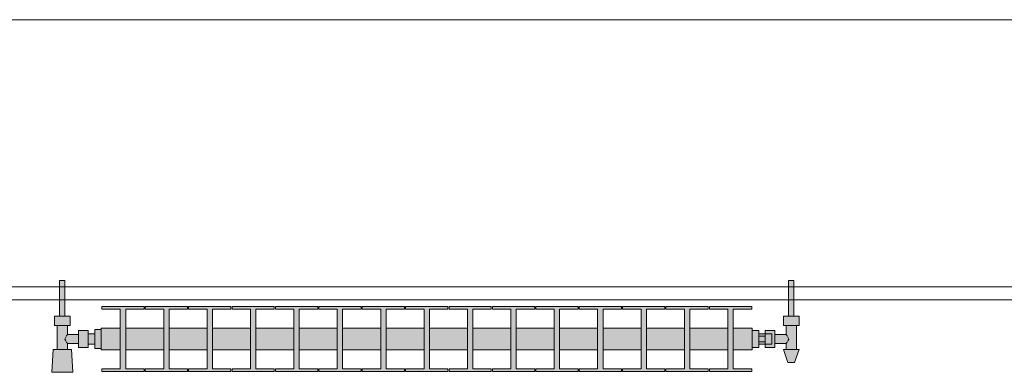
# Model space of a CAD drawing. Header units: metres. Extents: x -3.6 to 84.5, y -11 to 16.8.
# Tile 114 of 228: x 26.995 to 28.507, y 13.314 to 13.855. Entities that reach past the tile are written whole.
import ezdxf

# ---------------------------------------------------------------- set-up
doc = ezdxf.new("R2010")
doc.units = ezdxf.units.M
doc.header["$MEASUREMENT"] = 0
for name, color, linetype in [('604 - Struktur.Wand Aussen', 7, 'Continuous'), ('801 - HKLSE.Heizung_ Klima_ Lüftung', 7, 'Continuous'), ('Neubau_605 - Struktur.Wand Innen', 7, 'Continuous')]:
    doc.layers.add(name, color=color, linetype=linetype)

msp = doc.modelspace()

# ---------------------------------------------------------------- hatches: boundary and pattern name
at = {"layer": '801 - HKLSE.Heizung_ Klima_ Lüftung', "linetype": 'Continuous', "lineweight": 0, "true_color": 0x3a3a3a}
for points in [[(27.12, 13.3503), (27.12, 13.3797), (27.11, 13.3797), (27.11, 13.373), (27.1, 13.373), (27.1, 13.378), (27.085, 13.378), (27.085, 13.372), (27.068, 13.372), (27.068, 13.386), (27.072, 13.386), (27.072, 13.4), (27.064, 13.4), (27.064, 13.455), (27.056, 13.455), (27.056, 13.4), (27.048, 13.4), (27.048, 13.386), (27.052, 13.386), (27.052, 13.349), (27.046, 13.349), (27.044, 13.314), (27.076, 13.314), (27.074, 13.349), (27.068, 13.349), (27.068, 13.358), (27.085, 13.358), (27.085, 13.352), (27.1, 13.352), (27.1, 13.357), (27.11, 13.357), (27.11, 13.3503)], [(28.12, 13.352), (28.13, 13.352), (28.13, 13.357), (28.14, 13.357), (28.14, 13.352), (28.155, 13.352), (28.155, 13.358), (28.172, 13.358), (28.172, 13.349), (28.168, 13.349), (28.175, 13.329), (28.185, 13.329), (28.192, 13.349), (28.188, 13.349), (28.188, 13.386), (28.192, 13.386), (28.192, 13.4), (28.184, 13.4), (28.184, 13.455), (28.176, 13.455), (28.176, 13.4), (28.168, 13.4), (28.168, 13.386), (28.172, 13.386), (28.172, 13.372), (28.155, 13.372), (28.155, 13.378), (28.14, 13.378), (28.14, 13.373), (28.13, 13.373), (28.13, 13.378), (28.12, 13.378)], [(27.12, 13.3817), (27.12, 13.3483), (27.1492, 13.3483), (27.1492, 13.3192), (27.1208, 13.3192), (27.1208, 13.315), (27.1858, 13.315), (27.1858, 13.3192), (27.1575, 13.3192), (27.1575, 13.3483), (27.2158, 13.3483), (27.2158, 13.3192), (27.1875, 13.3192), (27.1875, 13.315), (27.2525, 13.315), (27.2525, 13.3192), (27.2242, 13.3192), (27.2242, 13.3483), (27.2825, 13.3483), (27.2825, 13.3192), (27.2542, 13.3192), (27.2542, 13.315), (27.3192, 13.315), (27.3192, 13.3192), (27.2908, 13.3192), (27.2908, 13.3483), (27.3492, 13.3483), (27.3492, 13.3192), (27.3208, 13.3192), (27.3208, 13.315), (27.3858, 13.315), (27.3858, 13.3192), (27.3575, 13.3192), (27.3575, 13.3483), (27.4158, 13.3483), (27.4158, 13.3192), (27.3875, 13.3192), (27.3875, 13.315), (27.4525, 13.315), (27.4525, 13.3192), (27.4242, 13.3192), (27.4242, 13.3483), (27.4825, 13.3483), (27.4825, 13.3192), (27.4542, 13.3192), (27.4542, 13.315), (27.5192, 13.315), (27.5192, 13.3192), (27.4908, 13.3192), (27.4908, 13.3483), (27.5492, 13.3483), (27.5492, 13.3192), (27.5208, 13.3192), (27.5208, 13.315), (27.5858, 13.315), (27.5858, 13.3192), (27.5575, 13.3192), (27.5575, 13.3483), (27.6158, 13.3483), (27.6158, 13.3192), (27.5875, 13.3192), (27.5875, 13.315), (27.6525, 13.315), (27.6525, 13.3192), (27.6242, 13.3192), (27.6242, 13.3483), (27.6825, 13.3483), (27.6825, 13.3192), (27.6542, 13.3192), (27.6542, 13.315), (27.7192, 13.315), (27.7192, 13.3192), (27.6908, 13.3192), (27.6908, 13.3483), (27.7492, 13.3483), (27.7492, 13.3192), (27.7208, 13.3192), (27.7208, 13.315), (27.7858, 13.315), (27.7858, 13.3192), (27.7575, 13.3192), (27.7575, 13.3483), (27.8158, 13.3483), (27.8158, 13.3192), (27.7875, 13.3192), (27.7875, 13.315), (27.8525, 13.315), (27.8525, 13.3192), (27.8242, 13.3192), (27.8242, 13.3483), (27.8825, 13.3483), (27.8825, 13.3192), (27.8542, 13.3192), (27.8542, 13.315), (27.9192, 13.315), (27.9192, 13.3192), (27.8908, 13.3192), (27.8908, 13.3483), (27.9492, 13.3483), (27.9492, 13.3192), (27.9208, 13.3192), (27.9208, 13.315), (27.9858, 13.315), (27.9858, 13.3192), (27.9575, 13.3192), (27.9575, 13.3483), (28.0158, 13.3483), (28.0158, 13.3192), (27.9875, 13.3192), (27.9875, 13.315), (28.0525, 13.315), (28.0525, 13.3192), (28.0242, 13.3192), (28.0242, 13.3483), (28.0825, 13.3483), (28.0825, 13.3192), (28.0542, 13.3192), (28.0542, 13.315), (28.1192, 13.315), (28.1192, 13.3192), (28.0908, 13.3192), (28.0908, 13.3483), (28.12, 13.3483), (28.12, 13.3817), (28.0908, 13.3817), (28.0908, 13.4108), (28.1192, 13.4108), (28.1192, 13.415), (28.0542, 13.415), (28.0542, 13.4108), (28.0825, 13.4108), (28.0825, 13.3817), (28.0242, 13.3817), (28.0242, 13.4108), (28.0525, 13.4108), (28.0525, 13.415), (27.9875, 13.415), (27.9875, 13.4108), (28.0158, 13.4108), (28.0158, 13.3817), (27.9575, 13.3817), (27.9575, 13.4108), (27.9858, 13.4108), (27.9858, 13.415), (27.9208, 13.415), (27.9208, 13.4108), (27.9492, 13.4108), (27.9492, 13.3817), (27.8908, 13.3817), (27.8908, 13.4108), (27.9192, 13.4108), (27.9192, 13.415), (27.8542, 13.415), (27.8542, 13.4108), (27.8825, 13.4108), (27.8825, 13.3817), (27.8242, 13.3817), (27.8242, 13.4108), (27.8525, 13.4108), (27.8525, 13.415), (27.7875, 13.415), (27.7875, 13.4108), (27.8158, 13.4108), (27.8158, 13.3817), (27.7575, 13.3817), (27.7575, 13.4108), (27.7858, 13.4108), (27.7858, 13.415), (27.7208, 13.415), (27.7208, 13.4108), (27.7492, 13.4108), (27.7492, 13.3817), (27.6908, 13.3817), (27.6908, 13.4108), (27.7192, 13.4108), (27.7192, 13.415), (27.6542, 13.415), (27.6542, 13.4108), (27.6825, 13.4108), (27.6825, 13.3817), (27.6242, 13.3817), (27.6242, 13.4108), (27.6525, 13.4108), (27.6525, 13.415), (27.5875, 13.415), (27.5875, 13.4108), (27.6158, 13.4108), (27.6158, 13.3817), (27.5575, 13.3817), (27.5575, 13.4108), (27.5858, 13.4108), (27.5858, 13.415), (27.5208, 13.415), (27.5208, 13.4108), (27.5492, 13.4108), (27.5492, 13.3817), (27.4908, 13.3817), (27.4908, 13.4108), (27.5192, 13.4108), (27.5192, 13.415), (27.4542, 13.415), (27.4542, 13.4108), (27.4825, 13.4108), (27.4825, 13.3817), (27.4242, 13.3817), (27.4242, 13.4108), (27.4525, 13.4108), (27.4525, 13.415), (27.3875, 13.415), (27.3875, 13.4108), (27.4158, 13.4108), (27.4158, 13.3817), (27.3575, 13.3817), (27.3575, 13.4108), (27.3858, 13.4108), (27.3858, 13.415), (27.3208, 13.415), (27.3208, 13.4108), (27.3492, 13.4108), (27.3492, 13.3817), (27.2908, 13.3817), (27.2908, 13.4108), (27.3192, 13.4108), (27.3192, 13.415), (27.2542, 13.415), (27.2542, 13.4108), (27.2825, 13.4108), (27.2825, 13.3817), (27.2242, 13.3817), (27.2242, 13.4108), (27.2525, 13.4108), (27.2525, 13.415), (27.1875, 13.415), (27.1875, 13.4108), (27.2158, 13.4108), (27.2158, 13.3817), (27.1575, 13.3817), (27.1575, 13.4108), (27.1858, 13.4108), (27.1858, 13.415), (27.1208, 13.415), (27.1208, 13.4108), (27.1492, 13.4108), (27.1492, 13.3817)]]:
    msp.add_hatch(color=250, dxfattribs=at).paths.add_polyline_path(points)

# ---------------------------------------------------------------- linework, layer by layer
at = {"layer": '604 - Struktur.Wand Aussen', "color": 7, "linetype": 'Continuous', "lineweight": 13}
for p, q in [((28.74, 13.855), (26.34, 13.855)), ((26.34, 13.445), (28.74, 13.445))]:
    msp.add_line(p, q, dxfattribs=at)
at = {"layer": '801 - HKLSE.Heizung_ Klima_ Lüftung', "color": 7, "linetype": 'Continuous', "lineweight": 5, "true_color": 0xebebeb}
for p, q in [((27.0572, 13.455), (27.056, 13.455)), ((27.056, 13.455), (27.056, 13.4)), ((27.06, 13.455), (27.0572, 13.455)), ((27.0628, 13.455), (27.06, 13.455)), ((27.064, 13.455), (27.0628, 13.455)), ((27.064, 13.455), (27.064, 13.4)), ((28.176, 13.455), (28.1772, 13.455)), ((28.176, 13.455), (28.176, 13.4)), ((28.1772, 13.455), (28.18, 13.455)), ((28.18, 13.455), (28.1828, 13.455)), ((28.1828, 13.455), (28.184, 13.455)), ((28.184, 13.455), (28.184, 13.4)), ((27.1208, 13.415), (27.1208, 13.4108)), ((27.1858, 13.415), (27.1208, 13.415)), ((27.1208, 13.415), (27.1208, 13.4108)), ((27.1208, 13.4108), (27.1492, 13.4108)), ((27.1492, 13.4108), (27.1492, 13.3192)), ((27.1575, 13.3192), (27.1575, 13.4108)), ((27.1575, 13.4108), (27.1858, 13.4108)), ((27.1858, 13.4108), (27.1858, 13.415)), ((27.1875, 13.415), (27.1875, 13.4108)), ((27.2525, 13.415), (27.1875, 13.415)), ((27.1875, 13.415), (27.1875, 13.4108)), ((27.1875, 13.4108), (27.2158, 13.4108)), ((27.2158, 13.4108), (27.2158, 13.3192)), ((27.2242, 13.3192), (27.2242, 13.4108)), ((27.2242, 13.4108), (27.2525, 13.4108)), ((27.2525, 13.4108), (27.2525, 13.415)), ((27.2525, 13.4108), (27.2525, 13.415)), ((27.3192, 13.415), (27.2542, 13.415)), ((27.2542, 13.415), (27.2542, 13.4108)), ((27.2542, 13.4108), (27.2825, 13.4108)), ((27.2825, 13.4108), (27.2825, 13.3192)), ((27.2908, 13.3192), (27.2908, 13.4108)), ((27.2908, 13.4108), (27.3192, 13.4108)), ((27.3192, 13.4108), (27.3192, 13.415)), ((27.3192, 13.4108), (27.3192, 13.415)), ((27.3858, 13.415), (27.3208, 13.415)), ((27.3208, 13.415), (27.3208, 13.4108)), ((27.3208, 13.4108), (27.3492, 13.4108)), ((27.3492, 13.4108), (27.3492, 13.3192)), ((27.3575, 13.3192), (27.3575, 13.4108)), ((27.3575, 13.4108), (27.3858, 13.4108)), ((27.3858, 13.4108), (27.3858, 13.415)), ((27.3875, 13.415), (27.3875, 13.4108)), ((27.4525, 13.415), (27.3875, 13.415)), ((27.3875, 13.415), (27.3875, 13.4108)), ((27.3875, 13.4108), (27.4158, 13.4108)), ((27.4158, 13.4108), (27.4158, 13.3192)), ((27.4242, 13.3192), (27.4242, 13.4108)), ((27.4242, 13.4108), (27.4525, 13.4108)), ((27.4525, 13.4108), (27.4525, 13.415)), ((27.4525, 13.4108), (27.4525, 13.415)), ((27.5192, 13.415), (27.4542, 13.415)), ((27.4542, 13.415), (27.4542, 13.4108)), ((27.4542, 13.4108), (27.4825, 13.4108)), ((27.4825, 13.4108), (27.4825, 13.3192)), ((27.4908, 13.3192), (27.4908, 13.4108)), ((27.4908, 13.4108), (27.5192, 13.4108)), ((27.5192, 13.4108), (27.5192, 13.415)), ((27.5208, 13.415), (27.5208, 13.4108)), ((27.5858, 13.415), (27.5208, 13.415)), ((27.5208, 13.415), (27.5208, 13.4108)), ((27.5208, 13.4108), (27.5492, 13.4108)), ((27.5492, 13.4108), (27.5492, 13.3192)), ((27.5575, 13.3192), (27.5575, 13.4108)), ((27.5575, 13.4108), (27.5858, 13.4108)), ((27.5858, 13.4108), (27.5858, 13.415)), ((27.6525, 13.415), (27.5875, 13.415)), ((27.5875, 13.415), (27.5875, 13.4108)), ((27.5875, 13.4108), (27.6158, 13.4108)), ((27.6158, 13.4108), (27.6158, 13.3192)), ((27.6242, 13.3192), (27.6242, 13.4108)), ((27.6242, 13.4108), (27.6525, 13.4108)), ((27.6525, 13.4108), (27.6525, 13.415)), ((27.6525, 13.4108), (27.6525, 13.415)), ((27.7192, 13.415), (27.6542, 13.415)), ((27.6542, 13.415), (27.6542, 13.4108)), ((27.6542, 13.4108), (27.6825, 13.4108)), ((27.6825, 13.4108), (27.6825, 13.3192)), ((27.6908, 13.3192), (27.6908, 13.4108)), ((27.6908, 13.4108), (27.7192, 13.4108)), ((27.7192, 13.4108), (27.7192, 13.415)), ((27.7192, 13.4108), (27.7192, 13.415)), ((27.7208, 13.415), (27.7208, 13.4108)), ((27.7858, 13.415), (27.7208, 13.415)), ((27.7208, 13.415), (27.7208, 13.4108)), ((27.7208, 13.4108), (27.7492, 13.4108)), ((27.7492, 13.4108), (27.7492, 13.3192)), ((27.7575, 13.3192), (27.7575, 13.4108)), ((27.7575, 13.4108), (27.7858, 13.4108)), ((27.7858, 13.4108), (27.7858, 13.415)), ((27.8525, 13.415), (27.7875, 13.415)), ((27.7875, 13.415), (27.7875, 13.4108)), ((27.7875, 13.4108), (27.8158, 13.4108)), ((27.8158, 13.4108), (27.8158, 13.3192)), ((27.8242, 13.3192), (27.8242, 13.4108)), ((27.8242, 13.4108), (27.8525, 13.4108)), ((27.8525, 13.4108), (27.8525, 13.415)), ((27.9192, 13.415), (27.8542, 13.415)), ((27.8542, 13.415), (27.8542, 13.4108)), ((27.8542, 13.4108), (27.8825, 13.4108)), ((27.8825, 13.4108), (27.8825, 13.3192)), ((27.8908, 13.3192), (27.8908, 13.4108)), ((27.8908, 13.4108), (27.9192, 13.4108)), ((27.9192, 13.4108), (27.9192, 13.415)), ((27.9192, 13.4108), (27.9192, 13.415)), ((27.9208, 13.415), (27.9208, 13.4108)), ((27.9858, 13.415), (27.9208, 13.415)), ((27.9208, 13.415), (27.9208, 13.4108)), ((27.9208, 13.4108), (27.9492, 13.4108)), ((27.9492, 13.4108), (27.9492, 13.3192)), ((27.9575, 13.3192), (27.9575, 13.4108)), ((27.9575, 13.4108), (27.9858, 13.4108)), ((27.9858, 13.4108), (27.9858, 13.415)), ((27.9875, 13.415), (27.9875, 13.4108)), ((28.0525, 13.415), (27.9875, 13.415)), ((27.9875, 13.415), (27.9875, 13.4108)), ((27.9875, 13.4108), (28.0158, 13.4108)), ((28.0158, 13.4108), (28.0158, 13.3192)), ((28.0242, 13.3192), (28.0242, 13.4108)), ((28.0242, 13.4108), (28.0525, 13.4108)), ((28.0525, 13.4108), (28.0525, 13.415)), ((28.0525, 13.4108), (28.0525, 13.415)), ((28.0542, 13.415), (28.0542, 13.4108)), ((28.1192, 13.415), (28.0542, 13.415)), ((28.0542, 13.415), (28.0542, 13.4108)), ((28.0542, 13.4108), (28.0825, 13.4108)), ((28.0825, 13.4108), (28.0825, 13.3192)), ((28.0908, 13.3192), (28.0908, 13.4108)), ((28.0908, 13.4108), (28.1192, 13.4108)), ((28.1192, 13.4108), (28.1192, 13.415)), ((27.054, 13.4), (27.048, 13.4)), ((27.048, 13.4), (27.048, 13.386)), ((27.066, 13.4), (27.054, 13.4)), ((27.0572, 13.4), (27.056, 13.4)), ((27.06, 13.4), (27.0572, 13.4)), ((27.0628, 13.4), (27.06, 13.4)), ((27.064, 13.4), (27.0628, 13.4)), ((27.072, 13.4), (27.066, 13.4)), ((27.072, 13.4), (27.072, 13.386)), ((28.168, 13.4), (28.174, 13.4)), ((28.168, 13.4), (28.168, 13.386)), ((28.174, 13.4), (28.186, 13.4)), ((28.176, 13.4), (28.1772, 13.4)), ((28.1772, 13.4), (28.18, 13.4)), ((28.18, 13.4), (28.1828, 13.4)), ((28.1828, 13.4), (28.184, 13.4)), ((28.186, 13.4), (28.192, 13.4)), ((28.192, 13.4), (28.192, 13.386)), ((27.054, 13.386), (27.048, 13.386)), ((27.052, 13.386), (27.052, 13.349)), ((27.066, 13.386), (27.054, 13.386)), ((27.072, 13.386), (27.066, 13.386)), ((27.068, 13.386), (27.068, 13.372)), ((27.085, 13.378), (27.085, 13.3715)), ((27.085, 13.378), (27.1, 13.378)), ((27.1, 13.378), (27.1, 13.3715)), ((27.1, 13.373), (27.11, 13.373)), ((27.11, 13.3797), (27.11, 13.365)), ((27.11, 13.3797), (27.12, 13.3797)), ((27.11, 13.3797), (27.11, 13.365)), ((27.11, 13.3797), (27.12, 13.3797)), ((27.11, 13.373), (27.11, 13.3707)), ((27.12, 13.3817), (27.12, 13.3768)), ((27.12, 13.3817), (27.1492, 13.3817)), ((27.12, 13.3768), (27.12, 13.365)), ((27.1575, 13.3817), (27.2158, 13.3817)), ((27.2242, 13.3817), (27.2825, 13.3817)), ((27.2908, 13.3817), (27.3492, 13.3817)), ((27.3575, 13.3817), (27.4158, 13.3817)), ((27.4242, 13.3817), (27.4825, 13.3817)), ((27.4908, 13.3817), (27.5492, 13.3817)), ((27.5575, 13.3817), (27.6158, 13.3817)), ((27.6242, 13.3817), (27.6825, 13.3817)), ((27.6908, 13.3817), (27.7492, 13.3817)), ((27.7575, 13.3817), (27.8158, 13.3817)), ((27.8242, 13.3817), (27.8825, 13.3817)), ((27.8908, 13.3817), (27.9492, 13.3817)), ((27.9575, 13.3817), (28.0158, 13.3817)), ((28.0242, 13.3817), (28.0825, 13.3817)), ((28.0908, 13.3817), (28.12, 13.3817)), ((28.12, 13.3817), (28.12, 13.3768)), ((28.12, 13.378), (28.13, 13.378)), ((28.12, 13.3768), (28.12, 13.365)), ((28.13, 13.378), (28.13, 13.365)), ((28.14, 13.373), (28.13, 13.373)), ((28.14, 13.373), (28.14, 13.378)), ((28.14, 13.378), (28.14, 13.3715)), ((28.155, 13.378), (28.14, 13.378)), ((28.14, 13.373), (28.14, 13.3707)), ((28.14, 13.373), (28.15, 13.373)), ((28.14, 13.373), (28.14, 13.3707)), ((28.15, 13.373), (28.15, 13.3707)), ((28.155, 13.378), (28.155, 13.3715)), ((28.168, 13.386), (28.174, 13.386)), ((28.172, 13.386), (28.172, 13.372)), ((28.174, 13.386), (28.186, 13.386)), ((28.186, 13.386), (28.192, 13.386)), ((28.188, 13.386), (28.188, 13.349)), ((27.0653, 13.3679), (27.0639, 13.365)), ((27.0639, 13.365), (27.0653, 13.3621)), ((27.0663, 13.3699), (27.0658, 13.3689)), ((27.0658, 13.3611), (27.0663, 13.3601)), ((27.068, 13.372), (27.0663, 13.3699)), ((27.0663, 13.3601), (27.068, 13.358)), ((27.068, 13.372), (27.085, 13.372)), ((27.068, 13.358), (27.068, 13.349)), ((27.068, 13.358), (27.085, 13.358)), ((27.085, 13.3715), (27.085, 13.3585)), ((27.085, 13.3585), (27.085, 13.352)), ((27.1, 13.3715), (27.1, 13.3585)), ((27.1, 13.3585), (27.1, 13.352)), ((27.11, 13.3707), (27.11, 13.365)), ((27.11, 13.365), (27.11, 13.3503)), ((27.11, 13.365), (27.11, 13.3503)), ((27.11, 13.365), (27.11, 13.3593)), ((27.11, 13.3593), (27.11, 13.357)), ((27.12, 13.365), (27.12, 13.3532)), ((28.12, 13.365), (28.12, 13.3532)), ((28.13, 13.3693), (28.14, 13.3693)), ((28.13, 13.365), (28.13, 13.352)), ((28.13, 13.3607), (28.14, 13.3607)), ((28.14, 13.3715), (28.14, 13.3693)), ((28.14, 13.3707), (28.14, 13.365)), ((28.14, 13.3707), (28.14, 13.3693)), ((28.14, 13.3693), (28.14, 13.365)), ((28.14, 13.365), (28.14, 13.3607)), ((28.14, 13.365), (28.14, 13.3593)), ((28.14, 13.3607), (28.14, 13.3585)), ((28.14, 13.3607), (28.14, 13.3593)), ((28.14, 13.3593), (28.14, 13.357)), ((28.14, 13.3593), (28.14, 13.357)), ((28.14, 13.3585), (28.14, 13.352)), ((28.15, 13.3707), (28.15, 13.365)), ((28.15, 13.365), (28.15, 13.3593)), ((28.15, 13.3593), (28.15, 13.357)), ((28.172, 13.372), (28.155, 13.372)), ((28.155, 13.3715), (28.155, 13.3585)), ((28.155, 13.3585), (28.155, 13.352)), ((28.172, 13.358), (28.155, 13.358)), ((28.172, 13.372), (28.1737, 13.3699)), ((28.1737, 13.3601), (28.172, 13.358)), ((28.172, 13.358), (28.172, 13.349)), ((28.1737, 13.3699), (28.1742, 13.3689)), ((28.1742, 13.3611), (28.1737, 13.3601)), ((28.1747, 13.3679), (28.1761, 13.365)), ((28.1761, 13.365), (28.1747, 13.3621)), ((27.046, 13.349), (27.044, 13.314)), ((27.0501, 13.349), (27.046, 13.349)), ((27.06, 13.349), (27.0501, 13.349)), ((27.0699, 13.349), (27.06, 13.349)), ((27.074, 13.349), (27.0699, 13.349)), ((27.074, 13.349), (27.076, 13.314)), ((27.085, 13.352), (27.1, 13.352)), ((27.1, 13.357), (27.11, 13.357)), ((27.11, 13.3503), (27.12, 13.3503)), ((27.11, 13.3503), (27.12, 13.3503)), ((27.11, 13.3503), (27.12, 13.3503)), ((27.11, 13.3503), (27.12, 13.3503)), ((27.12, 13.3532), (27.12, 13.3483)), ((27.12, 13.3483), (27.1492, 13.3483)), ((27.1575, 13.3483), (27.2158, 13.3483)), ((27.2242, 13.3483), (27.2825, 13.3483)), ((27.2908, 13.3483), (27.3492, 13.3483)), ((27.3575, 13.3483), (27.4158, 13.3483)), ((27.4242, 13.3483), (27.4825, 13.3483)), ((27.4908, 13.3483), (27.5492, 13.3483)), ((27.5575, 13.3483), (27.6158, 13.3483)), ((27.6242, 13.3483), (27.6825, 13.3483)), ((27.6908, 13.3483), (27.7492, 13.3483)), ((27.7575, 13.3483), (27.8158, 13.3483)), ((27.8242, 13.3483), (27.8825, 13.3483)), ((27.8908, 13.3483), (27.9492, 13.3483)), ((27.9575, 13.3483), (28.0158, 13.3483)), ((28.0242, 13.3483), (28.0825, 13.3483)), ((28.0908, 13.3483), (28.12, 13.3483)), ((28.12, 13.3532), (28.12, 13.3483)), ((28.12, 13.352), (28.13, 13.352)), ((28.12, 13.352), (28.13, 13.352)), ((28.12, 13.352), (28.13, 13.352)), ((28.12, 13.352), (28.13, 13.352)), ((28.14, 13.357), (28.13, 13.357)), ((28.14, 13.357), (28.15, 13.357)), ((28.14, 13.352), (28.14, 13.357)), ((28.155, 13.352), (28.14, 13.352)), ((28.168, 13.349), (28.1715, 13.349)), ((28.168, 13.349), (28.175, 13.329)), ((28.1715, 13.349), (28.18, 13.349)), ((28.18, 13.349), (28.1885, 13.349)), ((28.192, 13.349), (28.185, 13.329)), ((28.1885, 13.349), (28.192, 13.349)), ((28.175, 13.329), (28.1765, 13.329)), ((28.1765, 13.329), (28.18, 13.329)), ((28.18, 13.329), (28.1835, 13.329)), ((28.1835, 13.329), (28.185, 13.329)), ((27.0487, 13.314), (27.044, 13.314)), ((27.044, 13.314), (27.0487, 13.314)), ((27.06, 13.314), (27.0487, 13.314)), ((27.0487, 13.314), (27.06, 13.314)), ((27.0713, 13.314), (27.06, 13.314)), ((27.06, 13.314), (27.0713, 13.314)), ((27.0713, 13.314), (27.076, 13.314)), ((27.076, 13.314), (27.0713, 13.314)), ((27.1208, 13.3192), (27.1208, 13.315)), ((27.1492, 13.3192), (27.1208, 13.3192)), ((27.1208, 13.3192), (27.1208, 13.315)), ((27.1208, 13.315), (27.1858, 13.315)), ((27.1208, 13.315), (27.1858, 13.315)), ((27.1858, 13.3192), (27.1575, 13.3192)), ((27.1858, 13.315), (27.1858, 13.3192)), ((27.1875, 13.3192), (27.1875, 13.315)), ((27.2158, 13.3192), (27.1875, 13.3192)), ((27.1875, 13.3192), (27.1875, 13.315)), ((27.1875, 13.315), (27.2525, 13.315)), ((27.1875, 13.315), (27.2525, 13.315)), ((27.2525, 13.3192), (27.2242, 13.3192)), ((27.2525, 13.315), (27.2525, 13.3192)), ((27.2525, 13.315), (27.2525, 13.3192)), ((27.2825, 13.3192), (27.2542, 13.3192)), ((27.2542, 13.3192), (27.2542, 13.315)), ((27.2542, 13.315), (27.3192, 13.315)), ((27.2542, 13.315), (27.3192, 13.315)), ((27.3192, 13.3192), (27.2908, 13.3192)), ((27.3192, 13.315), (27.3192, 13.3192)), ((27.3192, 13.315), (27.3192, 13.3192)), ((27.3492, 13.3192), (27.3208, 13.3192)), ((27.3208, 13.3192), (27.3208, 13.315)), ((27.3208, 13.315), (27.3858, 13.315)), ((27.3208, 13.315), (27.3858, 13.315)), ((27.3858, 13.3192), (27.3575, 13.3192)), ((27.3858, 13.315), (27.3858, 13.3192)), ((27.3875, 13.3192), (27.3875, 13.315)), ((27.4158, 13.3192), (27.3875, 13.3192)), ((27.3875, 13.3192), (27.3875, 13.315)), ((27.3875, 13.315), (27.4525, 13.315)), ((27.3875, 13.315), (27.4525, 13.315)), ((27.4525, 13.3192), (27.4242, 13.3192)), ((27.4525, 13.315), (27.4525, 13.3192)), ((27.4525, 13.315), (27.4525, 13.3192)), ((27.4825, 13.3192), (27.4542, 13.3192)), ((27.4542, 13.3192), (27.4542, 13.315)), ((27.4542, 13.315), (27.5192, 13.315)), ((27.4542, 13.315), (27.5192, 13.315)), ((27.5192, 13.3192), (27.4908, 13.3192)), ((27.5192, 13.315), (27.5192, 13.3192)), ((27.5208, 13.3192), (27.5208, 13.315)), ((27.5492, 13.3192), (27.5208, 13.3192)), ((27.5208, 13.3192), (27.5208, 13.315)), ((27.5208, 13.315), (27.5858, 13.315)), ((27.5208, 13.315), (27.5858, 13.315)), ((27.5858, 13.3192), (27.5575, 13.3192)), ((27.5858, 13.315), (27.5858, 13.3192)), ((27.6158, 13.3192), (27.5875, 13.3192)), ((27.5875, 13.3192), (27.5875, 13.315)), ((27.5875, 13.315), (27.6525, 13.315)), ((27.5875, 13.315), (27.6525, 13.315)), ((27.6525, 13.3192), (27.6242, 13.3192)), ((27.6525, 13.315), (27.6525, 13.3192)), ((27.6525, 13.315), (27.6525, 13.3192)), ((27.6825, 13.3192), (27.6542, 13.3192)), ((27.6542, 13.3192), (27.6542, 13.315)), ((27.6542, 13.315), (27.7192, 13.315)), ((27.6542, 13.315), (27.7192, 13.315)), ((27.7192, 13.3192), (27.6908, 13.3192)), ((27.7192, 13.315), (27.7192, 13.3192)), ((27.7192, 13.315), (27.7192, 13.3192)), ((27.7208, 13.3192), (27.7208, 13.315)), ((27.7492, 13.3192), (27.7208, 13.3192)), ((27.7208, 13.3192), (27.7208, 13.315)), ((27.7208, 13.315), (27.7858, 13.315)), ((27.7208, 13.315), (27.7858, 13.315)), ((27.7858, 13.3192), (27.7575, 13.3192)), ((27.7858, 13.315), (27.7858, 13.3192)), ((27.8158, 13.3192), (27.7875, 13.3192)), ((27.7875, 13.3192), (27.7875, 13.315)), ((27.7875, 13.315), (27.8525, 13.315)), ((27.7875, 13.315), (27.8525, 13.315)), ((27.8525, 13.3192), (27.8242, 13.3192)), ((27.8525, 13.315), (27.8525, 13.3192)), ((27.8825, 13.3192), (27.8542, 13.3192)), ((27.8542, 13.3192), (27.8542, 13.315)), ((27.8542, 13.315), (27.9192, 13.315)), ((27.8542, 13.315), (27.9192, 13.315)), ((27.9192, 13.3192), (27.8908, 13.3192)), ((27.9192, 13.315), (27.9192, 13.3192)), ((27.9192, 13.315), (27.9192, 13.3192)), ((27.9208, 13.3192), (27.9208, 13.315)), ((27.9492, 13.3192), (27.9208, 13.3192)), ((27.9208, 13.3192), (27.9208, 13.315)), ((27.9208, 13.315), (27.9858, 13.315)), ((27.9208, 13.315), (27.9858, 13.315)), ((27.9858, 13.3192), (27.9575, 13.3192)), ((27.9858, 13.315), (27.9858, 13.3192)), ((27.9875, 13.3192), (27.9875, 13.315)), ((28.0158, 13.3192), (27.9875, 13.3192)), ((27.9875, 13.3192), (27.9875, 13.315)), ((27.9875, 13.315), (28.0525, 13.315)), ((27.9875, 13.315), (28.0525, 13.315)), ((28.0525, 13.3192), (28.0242, 13.3192)), ((28.0525, 13.315), (28.0525, 13.3192)), ((28.0525, 13.315), (28.0525, 13.3192)), ((28.0542, 13.3192), (28.0542, 13.315)), ((28.0825, 13.3192), (28.0542, 13.3192)), ((28.0542, 13.3192), (28.0542, 13.315)), ((28.0542, 13.315), (28.1192, 13.315)), ((28.0542, 13.315), (28.1192, 13.315)), ((28.1192, 13.3192), (28.0908, 13.3192)), ((28.1192, 13.315), (28.1192, 13.3192))]:
    msp.add_line(p, q, dxfattribs=at)
at = {"layer": 'Neubau_605 - Struktur.Wand Innen', "color": 1, "linetype": 'Continuous', "lineweight": 13, "flags": 128}
for points in [[(29.17, 13.445), (25.95, 13.445)], [(25.95, 13.425), (29.17, 13.425)]]:
    msp.add_lwpolyline(points, dxfattribs=at)

doc.saveas('drawing.dxf')
